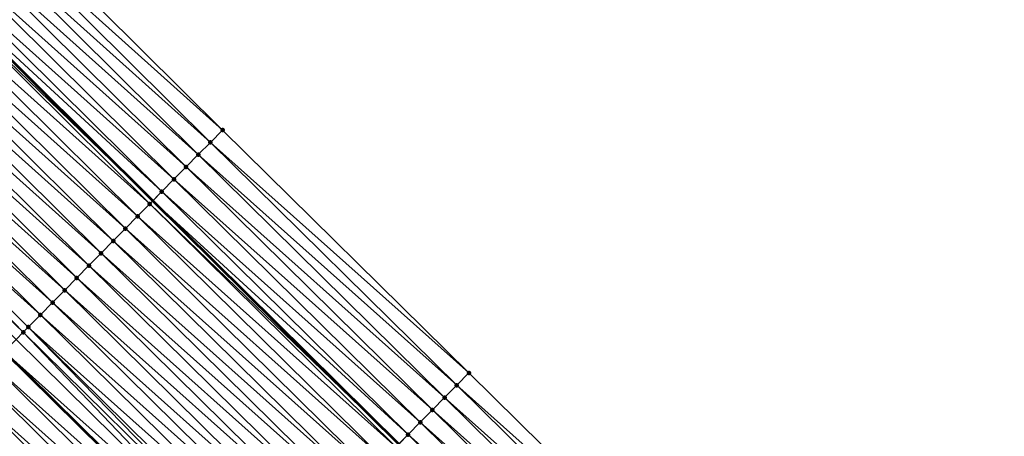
# Model space of a CAD drawing. Header units: feet. Extents: x 2017424 to 2024169, y 808042 to 818730.
# Tile 211 of 256: x 2020540 to 2020597, y 815889 to 815913. Entities that reach past the tile are written whole.
import ezdxf

# ---------------------------------------------------------------- set-up
doc = ezdxf.new("R2010")
doc.units = ezdxf.units.FT
doc.header["$MEASUREMENT"] = 0
for name, color, linetype, lineweight in [('EP_Travel Lane', 172, 'Continuous', 53), ('NB-Road Shots', 141, 'Continuous', 100), ('NB-Road X-Section', 40, 'Continuous', 13), ('STRIPING', 60, 'Continuous', 53)]:
    doc.layers.add(name, color=color, linetype=linetype, lineweight=lineweight)
doc.layers.add('I-77-MM15-17_NB-Surface-BORDER', color=7, linetype='Continuous')
doc.layers.add('I-77-MM15-17_NB-Surface-TIN', color=7, linetype='Continuous')

msp = doc.modelspace()

# ---------------------------------------------------------------- linework, layer by layer
at = {"layer": 'EP_Travel Lane'}
msp.add_polyline3d([(2020306.735364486, 816143.052083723, 250.3038613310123), (2020320.869865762, 816128.903000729, 250.1640749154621), (2020335.004430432, 816114.7538542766, 250.0386303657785), (2020349.139063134, 816100.6046397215, 249.9285631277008), (2020363.273687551, 816086.4554334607, 249.8166337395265), (2020377.408289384, 816072.3062498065, 249.6995812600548), (2020391.542903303, 816058.1570540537, 249.5852658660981), (2020405.683212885, 816044.0429709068, 249.4706513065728), (2020419.859068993, 816029.9350855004, 249.3542916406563), (2020434.03488781, 816015.8272372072, 249.230411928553), (2020448.210546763, 816001.7195480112, 249.0743815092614), (2020462.386093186, 815987.6119708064, 248.8957072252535), (2020476.561749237, 815973.5042844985, 248.7390809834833), (2020490.737370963, 815959.3966323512, 248.5755603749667), (2020504.912973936, 815945.2889988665, 248.4082667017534), (2020519.088475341, 815931.181466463, 248.2205228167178), (2020533.263964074, 815917.0739466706, 248.0302437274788), (2020547.420157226, 815903.0259554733, 247.8205498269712), (2020561.636400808, 815888.9599583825, 247.5983777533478), (2020575.852620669, 815874.8939847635, 247.3724023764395), (2020590.06889214, 815860.8279600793, 247.1547067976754), (2020604.315796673, 815846.8424144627, 246.9439078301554), (2020618.602657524, 815832.847893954, 246.742274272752), (2020632.862392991, 815818.9411492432, 246.567815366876)], dxfattribs=at)
at = {"layer": 'I-77-MM15-17_NB-Surface-BORDER', "color": 3, "linetype": 'Continuous', "lineweight": -3}
msp.add_polyline3d([(2020310.195268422, 816146.5114643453, 249.9605953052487), (2020324.329785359, 816132.3623860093, 249.8220439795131), (2020338.464424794, 816118.2131850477, 249.7112006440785), (2020353.306249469, 816104.7710125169, 249.5358276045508), (2020367.440904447, 816090.6217959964, 249.4285142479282), (2020381.57549105, 816076.4726479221, 249.3057166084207), (2020395.71010452, 816062.3234729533, 249.1890001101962), (2020409.835485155, 816048.2121011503, 249.0622873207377), (2020423.999180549, 816034.0919408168, 248.9536563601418), (2020438.163023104, 816019.9716337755, 248.8746337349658), (2020452.326568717, 816005.8516227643, 248.7358364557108), (2020465.784232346, 815991.0232822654, 248.6243353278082), (2020479.947639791, 815976.9034089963, 248.4576964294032), (2020494.110981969, 815962.7836007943, 248.2779317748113), (2020508.980131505, 815949.3721964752, 248.0558396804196), (2020523.143559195, 815935.2523030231, 247.8932732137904), (2020537.306906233, 815921.1324899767, 247.7144875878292), (2020551.445618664, 815907.1113824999, 247.4941053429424), (2020565.683924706, 815893.0680721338, 247.2464363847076), (2020579.922438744, 815879.0245566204, 247.0321418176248), (2020594.160903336, 815864.9810898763, 246.8098981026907), (2020608.398558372, 815851.0143779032, 246.6033198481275), (2020621.985778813, 815836.3053499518, 246.4236275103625), (2020636.912781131, 815823.1471105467, 246.1625164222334)], dxfattribs=at)
at = {"layer": 'I-77-MM15-17_NB-Surface-TIN', "color": 128, "linetype": 'Continuous', "lineweight": -3}
for points in [[(2020551.445618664, 815907.1113824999, 247.4941053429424), (2020537.306906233, 815921.1324899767, 247.7144875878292), (2020536.601121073, 815920.424063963, 247.7612857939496)], [(2020550.74371035, 815906.3991150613, 247.5432555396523), (2020536.601121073, 815920.424063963, 247.7612857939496), (2020535.895356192, 815919.7156177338, 247.8121675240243)], [(2020550.74371035, 815906.3991150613, 247.5432555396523), (2020551.445618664, 815907.1113824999, 247.4941053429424), (2020536.601121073, 815920.424063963, 247.7612857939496)], [(2020550.041809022, 815905.6868407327, 247.5935262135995), (2020535.895356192, 815919.7156177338, 247.8121675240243), (2020535.189638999, 815919.0071239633, 247.8726524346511)], [(2020550.041809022, 815905.6868407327, 247.5935262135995), (2020550.74371035, 815906.3991150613, 247.5432555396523), (2020535.895356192, 815919.7156177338, 247.8121675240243)], [(2020549.339986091, 815904.9744890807, 247.656371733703), (2020535.189638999, 815919.0071239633, 247.8726524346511), (2020534.483849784, 815918.298701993, 247.9186339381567)], [(2020549.339986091, 815904.9744890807, 247.656371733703), (2020550.041809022, 815905.6868407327, 247.5935262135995), (2020535.189638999, 815919.0071239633, 247.8726524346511)], [(2020548.638103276, 815904.2621964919, 247.7096119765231), (2020534.483849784, 815918.298701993, 247.9186339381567), (2020533.778204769, 815917.590136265, 247.9936540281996)], [(2020548.638103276, 815904.2621964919, 247.7096119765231), (2020549.339986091, 815904.9744890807, 247.656371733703), (2020534.483849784, 815918.298701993, 247.9186339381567)], [(2020547.936368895, 815903.5497575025, 247.7866608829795), (2020533.778204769, 815917.590136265, 247.9936540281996), (2020533.263964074, 815917.0739466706, 248.0302437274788)], [(2020547.936368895, 815903.5497575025, 247.7866608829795), (2020548.638103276, 815904.2621964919, 247.7096119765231), (2020533.778204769, 815917.590136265, 247.9936540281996)], [(2020547.234441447, 815902.8375089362, 247.8327419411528), (2020533.07243659, 815916.8816933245, 248.043871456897), (2020532.366578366, 815916.1733401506, 248.0759562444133)], [(2020533.07243659, 815916.8816933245, 248.043871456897), (2020547.420157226, 815903.0259554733, 247.8205498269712), (2020533.263964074, 815917.0739466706, 248.0302437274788)], [(2020547.234441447, 815902.8375089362, 247.8327419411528), (2020547.420157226, 815903.0259554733, 247.8205498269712), (2020533.07243659, 815916.8816933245, 248.043871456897)], [(2020547.936368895, 815903.5497575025, 247.7866608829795), (2020533.263964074, 815917.0739466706, 248.0302437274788), (2020547.420157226, 815903.0259554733, 247.8205498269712)], [(2020546.532414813, 815902.1253581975, 247.8629135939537), (2020532.366578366, 815916.1733401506, 248.0759562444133), (2020531.660712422, 815915.4649946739, 248.1064862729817)], [(2020546.532414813, 815902.1253581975, 247.8629135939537), (2020547.234441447, 815902.8375089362, 247.8327419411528), (2020532.366578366, 815916.1733401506, 248.0759562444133)], [(2020545.830436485, 815901.4131598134, 247.9008336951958), (2020531.660712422, 815915.4649946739, 248.1064862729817), (2020530.954892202, 815914.7566036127, 248.1462241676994)], [(2020545.830436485, 815901.4131598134, 247.9008336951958), (2020546.532414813, 815902.1253581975, 247.8629135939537), (2020531.660712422, 815915.4649946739, 248.1064862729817)], [(2020545.128485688, 815900.7009342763, 247.9431695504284), (2020530.954892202, 815914.7566036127, 248.1462241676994), (2020530.24906813, 815914.0482163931, 248.1851861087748)], [(2020545.128485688, 815900.7009342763, 247.9431695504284), (2020545.830436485, 815901.4131598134, 247.9008336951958), (2020530.954892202, 815914.7566036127, 248.1462241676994)], [(2020544.426528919, 815899.9887146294, 247.9845475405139), (2020530.24906813, 815914.0482163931, 248.1851861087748), (2020529.54323814, 815913.3398350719, 248.222956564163)], [(2020544.426528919, 815899.9887146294, 247.9845475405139), (2020545.128485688, 815900.7009342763, 247.9431695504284), (2020530.24906813, 815914.0482163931, 248.1851861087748)], [(2020543.72456537, 815899.2765016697, 248.0248380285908), (2020529.54323814, 815913.3398350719, 248.222956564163), (2020528.837362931, 815912.6314988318, 248.2516208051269)], [(2020543.72456537, 815899.2765016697, 248.0248380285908), (2020544.426528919, 815899.9887146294, 247.9845475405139), (2020529.54323814, 815913.3398350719, 248.222956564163)], [(2020543.022583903, 815898.5643063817, 248.0622545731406), (2020528.837362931, 815912.6314988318, 248.2516208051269), (2020528.131495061, 815911.9231552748, 248.2817630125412)], [(2020543.022583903, 815898.5643063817, 248.0622545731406), (2020543.72456537, 815899.2765016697, 248.0248380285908), (2020528.837362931, 815912.6314988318, 248.2516208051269)], [(2020542.320587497, 815897.8521258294, 248.097274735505), (2020528.131495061, 815911.9231552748, 248.2817630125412), (2020527.425629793, 815911.2148091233, 248.3124293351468)], [(2020542.320587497, 815897.8521258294, 248.097274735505), (2020543.022583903, 815898.5643063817, 248.0622545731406), (2020528.131495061, 815911.9231552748, 248.2817630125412)], [(2020541.618601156, 815897.1399353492, 248.1339094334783), (2020527.425629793, 815911.2148091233, 248.3124293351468), (2020526.719797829, 815910.5064297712, 248.349802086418)], [(2020541.618601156, 815897.1399353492, 248.1339094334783), (2020542.320587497, 815897.8521258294, 248.097274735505), (2020527.425629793, 815911.2148091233, 248.3124293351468)], [(2020540.916646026, 815896.4277140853, 248.1755503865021), (2020526.719797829, 815910.5064297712, 248.349802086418), (2020526.013981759, 815909.7980345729, 248.3903756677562)], [(2020540.916646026, 815896.4277140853, 248.1755503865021), (2020541.618601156, 815897.1399353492, 248.1339094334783), (2020526.719797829, 815910.5064297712, 248.349802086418)], [(2020539.928069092, 815895.4246550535, 248.2361270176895), (2020526.013981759, 815909.7980345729, 248.3903756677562), (2020525.474423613, 815909.2565458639, 248.4172596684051)], [(2020539.928069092, 815895.4246550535, 248.2361270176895), (2020540.214719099, 815895.715465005, 248.2217150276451), (2020526.013981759, 815909.7980345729, 248.3903756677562)], [(2020540.214719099, 815895.715465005, 248.2217150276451), (2020540.916646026, 815896.4277140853, 248.1755503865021), (2020526.013981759, 815909.7980345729, 248.3903756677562)], [(2020539.512696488, 815895.0033102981, 248.2525320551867), (2020539.928069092, 815895.4246550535, 248.2361270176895), (2020525.474423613, 815909.2565458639, 248.4172596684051)], [(2020565.683924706, 815893.0680721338, 247.2464363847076), (2020551.445618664, 815907.1113824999, 247.4941053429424), (2020550.74371035, 815906.3991150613, 247.5432555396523)], [(2020564.982049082, 815892.3557724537, 247.3008302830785), (2020550.74371035, 815906.3991150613, 247.5432555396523), (2020550.041809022, 815905.6868407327, 247.5935262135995)], [(2020564.982049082, 815892.3557724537, 247.3008302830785), (2020565.683924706, 815893.0680721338, 247.2464363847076), (2020550.74371035, 815906.3991150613, 247.5432555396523)], [(2020564.280178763, 815891.6434675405, 247.3560751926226), (2020550.041809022, 815905.6868407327, 247.5935262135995), (2020549.339986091, 815904.9744890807, 247.656371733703)], [(2020564.280178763, 815891.6434675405, 247.3560751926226), (2020564.982049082, 815892.3557724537, 247.3008302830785), (2020550.041809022, 815905.6868407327, 247.5935262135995)], [(2020563.578376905, 815890.9310951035, 247.4223012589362), (2020549.339986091, 815904.9744890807, 247.656371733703), (2020548.638103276, 815904.2621964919, 247.7096119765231)], [(2020563.578376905, 815890.9310951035, 247.4223012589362), (2020564.280178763, 815891.6434675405, 247.3560751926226), (2020549.339986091, 815904.9744890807, 247.656371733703)], [(2020562.876476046, 815890.2188203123, 247.4726475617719), (2020548.638103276, 815904.2621964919, 247.7096119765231), (2020547.936368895, 815903.5497575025, 247.7866608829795)], [(2020562.876476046, 815890.2188203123, 247.4726475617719), (2020563.578376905, 815890.9310951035, 247.4223012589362), (2020548.638103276, 815904.2621964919, 247.7096119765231)], [(2020562.174774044, 815889.5063493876, 247.554890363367), (2020547.936368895, 815903.5497575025, 247.7866608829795), (2020547.420157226, 815903.0259554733, 247.8205498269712)], [(2020562.174774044, 815889.5063493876, 247.554890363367), (2020562.876476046, 815890.2188203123, 247.4726475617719), (2020547.936368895, 815903.5497575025, 247.7866608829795)], [(2020561.472912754, 815888.7940355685, 247.6115835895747), (2020547.234441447, 815902.8375089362, 247.8327419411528), (2020546.532414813, 815902.1253581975, 247.8629135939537)], [(2020547.234441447, 815902.8375089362, 247.8327419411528), (2020561.636400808, 815888.9599583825, 247.5983777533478), (2020547.420157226, 815903.0259554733, 247.8205498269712)], [(2020561.472912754, 815888.7940355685, 247.6115835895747), (2020561.636400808, 815888.9599583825, 247.5983777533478), (2020547.234441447, 815902.8375089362, 247.8327419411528)], [(2020562.174774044, 815889.5063493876, 247.554890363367), (2020547.420157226, 815903.0259554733, 247.8205498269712), (2020561.636400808, 815888.9599583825, 247.5983777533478)], [(2020560.770904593, 815888.0818666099, 247.6447187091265), (2020546.532414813, 815902.1253581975, 247.8629135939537), (2020545.830436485, 815901.4131598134, 247.9008336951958)], [(2020560.770904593, 815888.0818666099, 247.6447187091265), (2020561.472912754, 815888.7940355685, 247.6115835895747), (2020546.532414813, 815902.1253581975, 247.8629135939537)], [(2020560.068965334, 815887.369629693, 247.6889056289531), (2020545.830436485, 815901.4131598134, 247.9008336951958), (2020545.128485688, 815900.7009342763, 247.9431695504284)], [(2020560.068965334, 815887.369629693, 247.6889056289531), (2020560.770904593, 815888.0818666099, 247.6447187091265), (2020545.830436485, 815901.4131598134, 247.9008336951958)], [(2020559.367021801, 815886.6573969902, 247.7324072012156), (2020545.128485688, 815900.7009342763, 247.9431695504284), (2020544.426528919, 815899.9887146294, 247.9845475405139)], [(2020559.367021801, 815886.6573969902, 247.7324072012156), (2020560.068965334, 815887.369629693, 247.6889056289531), (2020545.128485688, 815900.7009342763, 247.9431695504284)], [(2020558.665086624, 815885.9451560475, 247.7772488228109), (2020544.426528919, 815899.9887146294, 247.9845475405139), (2020543.72456537, 815899.2765016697, 248.0248380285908)], [(2020558.665086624, 815885.9451560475, 247.7772488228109), (2020559.367021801, 815886.6573969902, 247.7324072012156), (2020544.426528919, 815899.9887146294, 247.9845475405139)], [(2020557.963149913, 815885.2329166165, 247.8218445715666), (2020543.72456537, 815899.2765016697, 248.0248380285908), (2020543.022583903, 815898.5643063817, 248.0622545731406)], [(2020557.963149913, 815885.2329166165, 247.8218445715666), (2020558.665086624, 815885.9451560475, 247.7772488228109), (2020543.72456537, 815899.2765016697, 248.0248380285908)], [(2020557.261183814, 815884.5207061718, 247.8617264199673), (2020543.022583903, 815898.5643063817, 248.0622545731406), (2020542.320587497, 815897.8521258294, 248.097274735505)], [(2020557.261183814, 815884.5207061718, 247.8617264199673), (2020557.963149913, 815885.2329166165, 247.8218445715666), (2020543.022583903, 815898.5643063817, 248.0622545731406)], [(2020556.559208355, 815883.8085049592, 247.9001068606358), (2020542.320587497, 815897.8521258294, 248.097274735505), (2020541.618601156, 815897.1399353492, 248.1339094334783)], [(2020556.559208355, 815883.8085049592, 247.9001068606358), (2020557.261183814, 815884.5207061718, 247.8617264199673), (2020542.320587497, 815897.8521258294, 248.097274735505)], [(2020555.857224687, 815883.0963118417, 247.9371708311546), (2020541.618601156, 815897.1399353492, 248.1339094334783), (2020540.916646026, 815896.4277140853, 248.1755503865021)], [(2020555.857224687, 815883.0963118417, 247.9371708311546), (2020556.559208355, 815883.8085049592, 247.9001068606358), (2020541.618601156, 815897.1399353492, 248.1339094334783)], [(2020555.155285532, 815882.3840748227, 247.9813743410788), (2020540.916646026, 815896.4277140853, 248.1755503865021), (2020540.214719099, 815895.715465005, 248.2217150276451)], [(2020555.155285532, 815882.3840748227, 247.9813743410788), (2020555.857224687, 815883.0963118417, 247.9371708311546), (2020540.916646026, 815896.4277140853, 248.1755503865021)], [(2020553.751366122, 815880.9596413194, 248.063189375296), (2020539.928069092, 815895.4246550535, 248.2361270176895), (2020539.512696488, 815895.0033102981, 248.2525320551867)], [(2020554.185162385, 815881.3997053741, 248.0435907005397), (2020540.214719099, 815895.715465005, 248.2217150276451), (2020539.928069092, 815895.4246550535, 248.2361270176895)], [(2020553.751366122, 815880.9596413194, 248.063189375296), (2020554.185162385, 815881.3997053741, 248.0435907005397), (2020539.928069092, 815895.4246550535, 248.2361270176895)], [(2020554.185162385, 815881.3997053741, 248.0435907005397), (2020554.453369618, 815881.67181488, 248.0293058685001), (2020540.214719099, 815895.715465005, 248.2217150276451)], [(2020554.453369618, 815881.67181488, 248.0293058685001), (2020555.155285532, 815882.3840748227, 247.9813743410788), (2020540.214719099, 815895.715465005, 248.2217150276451)], [(2020553.751366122, 815880.9596413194, 248.063189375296), (2020539.512696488, 815895.0033102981, 248.2525320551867), (2020538.818663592, 815894.29934872, 248.2759333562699)], [(2020553.049323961, 815880.2475058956, 248.0908708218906), (2020538.810629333, 815894.291199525, 248.2762042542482), (2020538.108598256, 815893.5790531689, 248.3056631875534)], [(2020538.810629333, 815894.291199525, 248.2762042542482), (2020553.057361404, 815880.2556588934, 248.0905539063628), (2020538.818663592, 815894.29934872, 248.2759333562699)], [(2020553.049323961, 815880.2475058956, 248.0908708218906), (2020553.057361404, 815880.2556588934, 248.0905539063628), (2020538.810629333, 815894.291199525, 248.2762042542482)], [(2020553.751366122, 815880.9596413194, 248.063189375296), (2020538.818663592, 815894.29934872, 248.2759333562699), (2020553.057361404, 815880.2556588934, 248.0905539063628)], [(2020552.347317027, 815879.5353357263, 248.1242027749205), (2020538.108598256, 815893.5790531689, 248.3056631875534), (2020537.406492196, 815892.8669807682, 248.3230950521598)], [(2020552.347317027, 815879.5353357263, 248.1242027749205), (2020553.049323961, 815880.2475058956, 248.0908708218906), (2020538.108598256, 815893.5790531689, 248.3056631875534)], [(2020579.922438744, 815879.0245566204, 247.0321418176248), (2020565.683924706, 815893.0680721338, 247.2464363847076), (2020564.982049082, 815892.3557724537, 247.3008302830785)], [(2020551.645260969, 815878.8232140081, 248.149655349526), (2020537.406492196, 815892.8669807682, 248.3230950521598), (2020536.704422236, 815892.1548727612, 248.3463174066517)], [(2020551.645260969, 815878.8232140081, 248.149655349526), (2020552.347317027, 815879.5353357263, 248.1242027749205), (2020537.406492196, 815892.8669807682, 248.3230950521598)], [(2020579.220494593, 815878.3123245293, 247.0755435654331), (2020564.982049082, 815892.3557724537, 247.3008302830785), (2020564.280178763, 815891.6434675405, 247.3560751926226)], [(2020579.220494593, 815878.3123245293, 247.0755435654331), (2020579.922438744, 815879.0245566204, 247.0321418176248), (2020564.982049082, 815892.3557724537, 247.3008302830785)], [(2020550.94321428, 815878.1110830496, 248.176610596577), (2020536.704422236, 815892.1548727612, 248.3463174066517), (2020536.002369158, 815891.4427481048, 248.3722474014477)], [(2020550.94321428, 815878.1110830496, 248.176610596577), (2020551.645260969, 815878.8232140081, 248.149655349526), (2020536.704422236, 815892.1548727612, 248.3463174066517)], [(2020550.241166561, 815877.3989531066, 248.2034007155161), (2020536.002369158, 815891.4427481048, 248.3722474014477), (2020535.300306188, 815890.7306332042, 248.3965908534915)], [(2020550.241166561, 815877.3989531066, 248.2034007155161), (2020550.94321428, 815878.1110830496, 248.176610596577), (2020536.002369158, 815891.4427481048, 248.3722474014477)], [(2020578.518607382, 815877.6000362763, 247.1280787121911), (2020564.280178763, 815891.6434675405, 247.3560751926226), (2020563.578376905, 815890.9310951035, 247.4223012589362)], [(2020578.518607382, 815877.6000362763, 247.1280787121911), (2020579.220494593, 815878.3123245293, 247.0755435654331), (2020564.280178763, 815891.6434675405, 247.3560751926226)], [(2020549.539115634, 815876.6868263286, 248.2296761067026), (2020535.300306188, 815890.7306332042, 248.3965908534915), (2020534.598218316, 815890.0185428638, 248.4169401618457)], [(2020549.539115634, 815876.6868263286, 248.2296761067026), (2020550.241166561, 815877.3989531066, 248.2034007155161), (2020535.300306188, 815890.7306332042, 248.3965908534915)], [(2020577.816805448, 815876.8876639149, 247.1942921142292), (2020563.578376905, 815890.9310951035, 247.4223012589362), (2020562.876476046, 815890.2188203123, 247.4726475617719)], [(2020578.518607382, 815877.6000362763, 247.1280787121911), (2020563.578376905, 815890.9310951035, 247.4223012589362), (2020577.816805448, 815876.8876639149, 247.1942921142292)], [(2020577.114915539, 815876.1753783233, 247.2463944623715), (2020562.876476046, 815890.2188203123, 247.4726475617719), (2020562.174774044, 815889.5063493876, 247.554890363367)], [(2020577.114915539, 815876.1753783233, 247.2463944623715), (2020577.816805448, 815876.8876639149, 247.1942921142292), (2020562.876476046, 815890.2188203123, 247.4726475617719)], [(2020548.83704665, 815875.9747173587, 248.2530554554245), (2020534.598218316, 815890.0185428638, 248.4169401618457), (2020533.896107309, 815889.3064753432, 248.4335783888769)], [(2020548.83704665, 815875.9747173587, 248.2530554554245), (2020549.539115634, 815876.6868263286, 248.2296761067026), (2020534.598218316, 815890.0185428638, 248.4169401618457)], [(2020576.4131777, 815875.4629427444, 247.3228887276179), (2020562.174774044, 815889.5063493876, 247.554890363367), (2020561.636400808, 815888.9599583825, 247.5983777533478)], [(2020576.4131777, 815875.4629427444, 247.3228887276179), (2020577.114915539, 815876.1753783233, 247.2463944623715), (2020562.174774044, 815889.5063493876, 247.554890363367)]]:
    msp.add_3dface(points, dxfattribs=at)
at = {"layer": 'NB-Road Shots', "lineweight": 100}
for p in [(2020551.445618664, 815907.1113824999, 247.4941053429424), (2020550.74371035, 815906.3991150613, 247.5432555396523), (2020550.041809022, 815905.6868407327, 247.5935262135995), (2020549.339986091, 815904.9744890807, 247.656371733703), (2020548.638103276, 815904.2621964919, 247.7096119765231), (2020547.936368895, 815903.5497575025, 247.7866608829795), (2020547.234441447, 815902.8375089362, 247.8327419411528), (2020546.532414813, 815902.1253581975, 247.8629135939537), (2020545.830436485, 815901.4131598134, 247.9008336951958), (2020545.128485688, 815900.7009342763, 247.9431695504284), (2020544.426528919, 815899.9887146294, 247.9845475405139), (2020543.72456537, 815899.2765016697, 248.0248380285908), (2020543.022583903, 815898.5643063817, 248.0622545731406), (2020542.320587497, 815897.8521258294, 248.097274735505), (2020541.618601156, 815897.1399353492, 248.1339094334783), (2020540.916646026, 815896.4277140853, 248.1755503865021), (2020539.928069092, 815895.4246550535, 248.2361270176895), (2020540.214719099, 815895.715465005, 248.2217150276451), (2020565.683924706, 815893.0680721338, 247.2464363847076), (2020564.982049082, 815892.3557724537, 247.3008302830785), (2020564.280178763, 815891.6434675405, 247.3560751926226), (2020563.578376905, 815890.9310951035, 247.4223012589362), (2020562.876476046, 815890.2188203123, 247.4726475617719), (2020562.174774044, 815889.5063493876, 247.554890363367)]:
    msp.add_point(p, dxfattribs=at)
at = {"layer": 'NB-Road X-Section', "extrusion": (-0.7119379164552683, 0.7021878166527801, 0.008756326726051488), "elevation": -865584.9860120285, "flags": 128}
msp.add_lwpolyline([(-1999758.482400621, 7827.139123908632), (-1999757.482400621, 7827.188275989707), (-1999756.48240062, 7827.238548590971), (-1999755.482400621, 7827.301396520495), (-1999754.482400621, 7827.354638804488), (-1999753.482400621, 7827.431690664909), (-1999752.482400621, 7827.477773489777), (-1999751.48240062, 7827.507946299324), (-1999750.482400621, 7827.545867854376), (-1999749.48240062, 7827.588205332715), (-1999748.48240062, 7827.629584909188), (-1999747.482400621, 7827.669876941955), (-1999746.482400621, 7827.707294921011), (-1999745.48240062, 7827.742316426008), (-1999744.482400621, 7827.77895252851), (-1999743.48240062, 7827.820595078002), (-1999742.48240062, 7827.866761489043), (-1999742.074064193, 7827.88117403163), (-1999741.48240062, 7827.897579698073), (-1999740.48240062, 7827.921252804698), (-1999739.482400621, 7827.950712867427), (-1999738.482400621, 7827.968145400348), (-1999737.48240062, 7827.99136864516), (-1999736.48240062, 7828.01729963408), (-1999735.482400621, 7828.041644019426), (-1999734.482400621, 7828.061994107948), (-1999733.482400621, 7828.078632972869), (-1999732.48240062, 7828.088943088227), (-1999731.482400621, 7828.103394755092), (-1999730.482400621, 7828.121953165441), (-1999729.48240062, 7828.149942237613), (-1999728.48240062, 7828.175733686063), (-1999727.61368324, 7828.177533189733), (-1999727.527397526, 7828.17671983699), (-1999727.48240062, 7828.175765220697)], dxfattribs=at)
at = {"layer": 'NB-Road X-Section', "extrusion": (-0.7119379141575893, 0.7021878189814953, 0.008756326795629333), "elevation": -865604.9794694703, "flags": 128}
msp.add_lwpolyline([(-1999758.48523252, 7827.066581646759), (-1999757.485232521, 7827.120977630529), (-1999756.48523252, 7827.176224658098), (-1999755.48523252, 7827.242453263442), (-1999754.48523252, 7827.292801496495), (-1999753.48523252, 7827.375047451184), (-1999752.48523252, 7827.431742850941), (-1999751.48523252, 7827.464879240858), (-1999750.485232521, 7827.509067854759), (-1999749.48523252, 7827.55257109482), (-1999748.48523252, 7827.597414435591), (-1999747.48523252, 7827.642011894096), (-1999746.48523252, 7827.68189527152), (-1999745.485232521, 7827.72027718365), (-1999744.485232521, 7827.757342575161), (-1999743.48523252, 7827.801547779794), (-1999742.48523252, 7827.849481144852), (-1999742.103160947, 7827.863766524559), (-1999741.48523252, 7827.8833659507), (-1999740.48523252, 7827.911048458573), (-1999739.485232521, 7827.944381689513), (-1999738.485232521, 7827.969835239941), (-1999737.48523252, 7827.996791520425), (-1999736.48523252, 7828.023582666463), (-1999735.485232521, 7828.049859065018), (-1999734.48523252, 7828.073239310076), (-1999733.48523252, 7828.093132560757), (-1999732.48523252, 7828.108705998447), (-1999731.48523252, 7828.128178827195), (-1999730.485232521, 7828.146600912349), (-1999729.485232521, 7828.173170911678), (-1999728.48523252, 7828.207797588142), (-1999728.321160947, 7828.209912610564), (-1999728.17449428, 7828.208980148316), (-1999727.48523252, 7828.208958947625)], dxfattribs=at)
at = {"layer": 'STRIPING'}
msp.add_polyline3d([(2020453.792689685, 815978.989412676, 249.1634883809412), (2020467.956217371, 815964.8694216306, 249.0208640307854), (2020482.119779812, 815950.7493959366, 248.8852363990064), (2020496.283368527, 815936.6293440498, 248.7548995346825), (2020510.446824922, 815922.5094240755, 248.5979195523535), (2020524.610292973, 815908.3894924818, 248.4432838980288), (2020538.818663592, 815894.29934872, 248.2759333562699), (2020553.057361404, 815880.2556588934, 248.0905539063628), (2020567.296104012, 815866.2119248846, 247.9123581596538), (2020581.5349228, 815852.1681157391, 247.7463838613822), (2020595.816482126, 815838.1582907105, 247.5758160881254), (2020610.103624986, 815824.1634939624, 247.4232277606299), (2020624.434104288, 815810.1906418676, 247.2733347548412), (2020638.832478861, 815796.3102354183, 247.127849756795)], dxfattribs=at)

doc.saveas('drawing.dxf')
